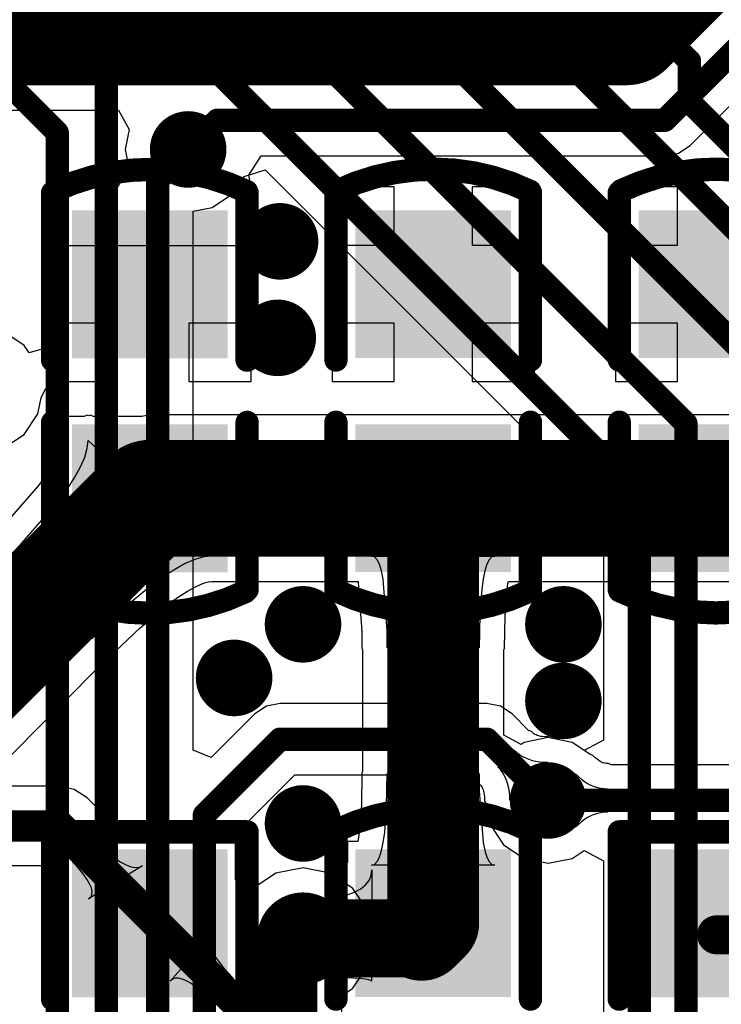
# Model space of a CAD drawing. Header units: millimetres. Extents: x 6.03 to 8.53, y 10.22 to 11.81.
# Tile 13 of 58: x 6.77 to 6.95, y 10.6 to 10.85. Entities that reach past the tile are written whole.
import ezdxf

# ---------------------------------------------------------------- set-up
doc = ezdxf.new("R2010")
doc.units = ezdxf.units.MM
doc.header["$MEASUREMENT"] = 0
for name, color, linetype in [('BottomLayer', 5, 'Continuous'), ('MultiLayer', 9, 'Continuous'), ('TopLayer', 1, 'Continuous'), ('TopOverlay', 2, 'Continuous'), ('TopPaste', 8, 'Continuous'), ('TopSolder', 216, 'Continuous')]:
    doc.layers.add(name, color=color, linetype=linetype)

# ---------------------------------------------------------------- blocks, each defined once
blk = doc.blocks.new('C0603_8')
at = {"layer": 'TopLayer'}
for points in [[(-0.0125, 0.016), (-0.0425, 0.016), (-0.0125, -0.016), (-0.0425, -0.016)], [(0.0425, 0.016), (0.0125, 0.016), (0.0425, -0.016), (0.0125, -0.016)]]:
    blk.add_solid(points, dxfattribs=at)
at = {"layer": 'TopOverlay', "const_width": 0.006}
for points in [[(-0.05154, -0.02444, -0.22601), (-0.05133, 0.02486)], [(0.05154, 0.02444, -0.227259), (0.05134, -0.02486)]]:
    blk.add_lwpolyline(points, format="xyb", dxfattribs=at)
at = {"layer": 'TopOverlay', "const_width": 0.003}
for points in [[(-0.05284, 0.02486, 1), (-0.04983, 0.02486, 1)], [(-0.0525, 0.025, 1), (-0.0495, 0.025, 1)], [(-0.0095, 0.025, 1), (-0.0065, 0.025, 1)], [(0.0065, 0.025, 1), (0.0095, 0.025, 1)], [(0.0495, 0.025, 1), (0.0525, 0.025, 1)], [(0.05004, 0.02444, 1), (0.05304, 0.02444, 1)], [(-0.05304, -0.02444, 1), (-0.05004, -0.02444, 1)], [(-0.0525, -0.025, 1), (-0.0495, -0.025, 1)], [(-0.0095, -0.025, 1), (-0.0065, -0.025, 1)], [(0.0065, -0.025, 1), (0.0095, -0.025, 1)], [(0.0495, -0.025, 1), (0.0525, -0.025, 1)], [(0.04984, -0.02486, 1), (0.05284, -0.02486, 1)]]:
    blk.add_lwpolyline(points, format="xyb", close=True, dxfattribs=at)
at = {"layer": 'TopOverlay', "const_width": 0.006}
for points in [[(-0.008, 0.025), (-0.051, 0.025)], [(0.051, 0.025), (0.008, 0.025)], [(-0.008, -0.025), (-0.051, -0.025)], [(0.051, -0.025), (0.008, -0.025)]]:
    blk.add_lwpolyline(points, dxfattribs=at)
at = {"layer": 'TopPaste'}
for points in [[(-0.0125, 0.016), (-0.0425, 0.016), (-0.0125, -0.016), (-0.0425, -0.016)], [(0.0425, 0.016), (0.0125, 0.016), (0.0425, -0.016), (0.0125, -0.016)]]:
    blk.add_solid(points, dxfattribs=at)
at = {"layer": 'TopSolder'}
for points in [[(-0.0085, 0.02), (-0.0465, 0.02), (-0.0085, -0.02), (-0.0465, -0.02)], [(0.0465, 0.02), (0.0085, 0.02), (0.0465, -0.02), (0.0085, -0.02)]]:
    blk.add_solid(points, dxfattribs=at)
blk = doc.blocks.new('C0603_9')
at = {"layer": 'TopLayer'}
for points in [[(-0.0125, 0.016), (-0.0425, 0.016), (-0.0125, -0.016), (-0.0425, -0.016)], [(0.0425, 0.016), (0.0125, 0.016), (0.0425, -0.016), (0.0125, -0.016)]]:
    blk.add_solid(points, dxfattribs=at)
at = {"layer": 'TopOverlay', "const_width": 0.006}
for points in [[(-0.05154, -0.02444, -0.22601), (-0.05133, 0.02486)], [(0.05154, 0.02444, -0.227259), (0.05134, -0.02486)]]:
    blk.add_lwpolyline(points, format="xyb", dxfattribs=at)
at = {"layer": 'TopOverlay', "const_width": 0.003}
for points in [[(-0.05284, 0.02486, 1), (-0.04983, 0.02486, 1)], [(-0.0525, 0.025, 1), (-0.0495, 0.025, 1)], [(-0.0095, 0.025, 1), (-0.0065, 0.025, 1)], [(0.0065, 0.025, 1), (0.0095, 0.025, 1)], [(0.0495, 0.025, 1), (0.0525, 0.025, 1)], [(0.05004, 0.02444, 1), (0.05304, 0.02444, 1)], [(-0.05304, -0.02444, 1), (-0.05004, -0.02444, 1)], [(-0.0525, -0.025, 1), (-0.0495, -0.025, 1)], [(-0.0095, -0.025, 1), (-0.0065, -0.025, 1)], [(0.0065, -0.025, 1), (0.0095, -0.025, 1)], [(0.0495, -0.025, 1), (0.0525, -0.025, 1)], [(0.04984, -0.02486, 1), (0.05284, -0.02486, 1)]]:
    blk.add_lwpolyline(points, format="xyb", close=True, dxfattribs=at)
at = {"layer": 'TopOverlay', "const_width": 0.006}
for points in [[(-0.051, 0.025), (-0.008, 0.025)], [(0.008, 0.025), (0.051, 0.025)], [(-0.051, -0.025), (-0.008, -0.025)], [(0.008, -0.025), (0.051, -0.025)]]:
    blk.add_lwpolyline(points, dxfattribs=at)
at = {"layer": 'TopPaste'}
for points in [[(-0.0125, 0.016), (-0.0425, 0.016), (-0.0125, -0.016), (-0.0425, -0.016)], [(0.0425, 0.016), (0.0125, 0.016), (0.0425, -0.016), (0.0125, -0.016)]]:
    blk.add_solid(points, dxfattribs=at)
at = {"layer": 'TopSolder'}
for points in [[(-0.0085, 0.02), (-0.0465, 0.02), (-0.0085, -0.02), (-0.0465, -0.02)], [(0.0465, 0.02), (0.0085, 0.02), (0.0465, -0.02), (0.0085, -0.02)]]:
    blk.add_solid(points, dxfattribs=at)
blk = doc.blocks.new('C0603_11')
at = {"layer": 'TopLayer'}
for points in [[(-0.0125, 0.016), (-0.0425, 0.016), (-0.0125, -0.016), (-0.0425, -0.016)], [(0.0425, 0.016), (0.0125, 0.016), (0.0425, -0.016), (0.0125, -0.016)]]:
    blk.add_solid(points, dxfattribs=at)
at = {"layer": 'TopOverlay', "const_width": 0.006}
for points in [[(-0.05154, -0.02444, -0.22601), (-0.05133, 0.02486)], [(0.05154, 0.02444, -0.227259), (0.05134, -0.02486)]]:
    blk.add_lwpolyline(points, format="xyb", dxfattribs=at)
at = {"layer": 'TopOverlay', "const_width": 0.003}
for points in [[(-0.05284, 0.02486, 1), (-0.04983, 0.02486, 1)], [(-0.0525, 0.025, 1), (-0.0495, 0.025, 1)], [(-0.0095, 0.025, 1), (-0.0065, 0.025, 1)], [(0.0065, 0.025, 1), (0.0095, 0.025, 1)], [(0.0495, 0.025, 1), (0.0525, 0.025, 1)], [(0.05004, 0.02444, 1), (0.05304, 0.02444, 1)], [(-0.05304, -0.02444, 1), (-0.05004, -0.02444, 1)], [(-0.0525, -0.025, 1), (-0.0495, -0.025, 1)], [(-0.0095, -0.025, 1), (-0.0065, -0.025, 1)], [(0.0065, -0.025, 1), (0.0095, -0.025, 1)], [(0.0495, -0.025, 1), (0.0525, -0.025, 1)], [(0.04984, -0.02486, 1), (0.05284, -0.02486, 1)]]:
    blk.add_lwpolyline(points, format="xyb", close=True, dxfattribs=at)
at = {"layer": 'TopOverlay', "const_width": 0.006}
for points in [[(-0.008, 0.025), (-0.051, 0.025)], [(0.051, 0.025), (0.008, 0.025)], [(-0.008, -0.025), (-0.051, -0.025)], [(0.051, -0.025), (0.008, -0.025)]]:
    blk.add_lwpolyline(points, dxfattribs=at)
at = {"layer": 'TopPaste'}
for points in [[(-0.0125, 0.016), (-0.0425, 0.016), (-0.0125, -0.016), (-0.0425, -0.016)], [(0.0425, 0.016), (0.0125, 0.016), (0.0425, -0.016), (0.0125, -0.016)]]:
    blk.add_solid(points, dxfattribs=at)
at = {"layer": 'TopSolder'}
for points in [[(-0.0085, 0.02), (-0.0465, 0.02), (-0.0085, -0.02), (-0.0465, -0.02)], [(0.0465, 0.02), (0.0085, 0.02), (0.0465, -0.02), (0.0085, -0.02)]]:
    blk.add_solid(points, dxfattribs=at)
blk = doc.blocks.new('C0603_12')
at = {"layer": 'TopLayer'}
for points in [[(-0.0125, 0.016), (-0.0425, 0.016), (-0.0125, -0.016), (-0.0425, -0.016)], [(0.0425, 0.016), (0.0125, 0.016), (0.0425, -0.016), (0.0125, -0.016)]]:
    blk.add_solid(points, dxfattribs=at)
at = {"layer": 'TopOverlay', "const_width": 0.006}
for points in [[(-0.05154, -0.02444, -0.22601), (-0.05133, 0.02486)], [(0.05154, 0.02444, -0.227259), (0.05134, -0.02486)]]:
    blk.add_lwpolyline(points, format="xyb", dxfattribs=at)
at = {"layer": 'TopOverlay', "const_width": 0.003}
for points in [[(-0.05284, 0.02486, 1), (-0.04983, 0.02486, 1)], [(-0.0525, 0.025, 1), (-0.0495, 0.025, 1)], [(-0.0095, 0.025, 1), (-0.0065, 0.025, 1)], [(0.0065, 0.025, 1), (0.0095, 0.025, 1)], [(0.0495, 0.025, 1), (0.0525, 0.025, 1)], [(0.05004, 0.02444, 1), (0.05304, 0.02444, 1)], [(-0.05304, -0.02444, 1), (-0.05004, -0.02444, 1)], [(-0.0525, -0.025, 1), (-0.0495, -0.025, 1)], [(-0.0095, -0.025, 1), (-0.0065, -0.025, 1)], [(0.0065, -0.025, 1), (0.0095, -0.025, 1)], [(0.0495, -0.025, 1), (0.0525, -0.025, 1)], [(0.04984, -0.02486, 1), (0.05284, -0.02486, 1)]]:
    blk.add_lwpolyline(points, format="xyb", close=True, dxfattribs=at)
at = {"layer": 'TopOverlay', "const_width": 0.006}
for points in [[(-0.008, 0.025), (-0.051, 0.025)], [(0.051, 0.025), (0.008, 0.025)], [(-0.008, -0.025), (-0.051, -0.025)], [(0.051, -0.025), (0.008, -0.025)]]:
    blk.add_lwpolyline(points, dxfattribs=at)
at = {"layer": 'TopPaste'}
for points in [[(-0.0125, 0.016), (-0.0425, 0.016), (-0.0125, -0.016), (-0.0425, -0.016)], [(0.0425, 0.016), (0.0125, 0.016), (0.0425, -0.016), (0.0125, -0.016)]]:
    blk.add_solid(points, dxfattribs=at)
at = {"layer": 'TopSolder'}
for points in [[(-0.0085, 0.02), (-0.0465, 0.02), (-0.0085, -0.02), (-0.0465, -0.02)], [(0.0465, 0.02), (0.0085, 0.02), (0.0465, -0.02), (0.0085, -0.02)]]:
    blk.add_solid(points, dxfattribs=at)
blk = doc.blocks.new('0603_30')
at = {"layer": 'TopLayer'}
for points in [[(-0.0425, -0.016), (-0.0125, -0.016), (-0.0425, 0.016), (-0.0125, 0.016)], [(0.0125, -0.016), (0.0425, -0.016), (0.0125, 0.016), (0.0425, 0.016)]]:
    blk.add_solid(points, dxfattribs=at)
at = {"layer": 'TopOverlay', "const_width": 0.006}
for points in [[(-0.051, 0.025), (-0.051, -0.025)], [(-0.051, 0.025), (-0.008, 0.025)], [(0.008, 0.025), (0.051, 0.025)], [(0.051, 0.025), (0.051, -0.025)], [(-0.051, -0.025), (-0.008, -0.025)], [(0.008, -0.025), (0.051, -0.025)]]:
    blk.add_lwpolyline(points, dxfattribs=at)
at = {"layer": 'TopOverlay', "const_width": 0.003}
for points in [[(-0.0525, 0.025, 1), (-0.0495, 0.025, 1)], [(-0.0525, 0.025, 1), (-0.0495, 0.025, 1)], [(-0.0095, 0.025, 1), (-0.0065, 0.025, 1)], [(0.0065, 0.025, 1), (0.0095, 0.025, 1)], [(0.0495, 0.025, 1), (0.0525, 0.025, 1)], [(0.0495, 0.025, 1), (0.0525, 0.025, 1)], [(-0.0525, -0.025, 1), (-0.0495, -0.025, 1)], [(-0.0525, -0.025, 1), (-0.0495, -0.025, 1)], [(-0.0095, -0.025, 1), (-0.0065, -0.025, 1)], [(0.0065, -0.025, 1), (0.0095, -0.025, 1)], [(0.0495, -0.025, 1), (0.0525, -0.025, 1)], [(0.0495, -0.025, 1), (0.0525, -0.025, 1)]]:
    blk.add_lwpolyline(points, format="xyb", close=True, dxfattribs=at)
at = {"layer": 'TopPaste'}
for points in [[(-0.0425, -0.016), (-0.0125, -0.016), (-0.0425, 0.016), (-0.0125, 0.016)], [(0.0125, -0.016), (0.0425, -0.016), (0.0125, 0.016), (0.0425, 0.016)]]:
    blk.add_solid(points, dxfattribs=at)
at = {"layer": 'TopSolder'}
for points in [[(-0.0465, -0.02), (-0.0085, -0.02), (-0.0465, 0.02), (-0.0085, 0.02)], [(0.0085, -0.02), (0.0465, -0.02), (0.0085, 0.02), (0.0465, 0.02)]]:
    blk.add_solid(points, dxfattribs=at)
blk = doc.blocks.new('0603_32')
at = {"layer": 'TopLayer'}
for points in [[(-0.0425, -0.016), (-0.0125, -0.016), (-0.0425, 0.016), (-0.0125, 0.016)], [(0.0125, -0.016), (0.0425, -0.016), (0.0125, 0.016), (0.0425, 0.016)]]:
    blk.add_solid(points, dxfattribs=at)
at = {"layer": 'TopOverlay', "const_width": 0.006}
for points in [[(-0.051, 0.025), (-0.051, -0.025)], [(-0.051, 0.025), (-0.008, 0.025)], [(0.008, 0.025), (0.051, 0.025)], [(0.051, 0.025), (0.051, -0.025)], [(-0.051, -0.025), (-0.008, -0.025)], [(0.008, -0.025), (0.051, -0.025)]]:
    blk.add_lwpolyline(points, dxfattribs=at)
at = {"layer": 'TopOverlay', "const_width": 0.003}
for points in [[(-0.0525, 0.025, 1), (-0.0495, 0.025, 1)], [(-0.0525, 0.025, 1), (-0.0495, 0.025, 1)], [(-0.0095, 0.025, 1), (-0.0065, 0.025, 1)], [(0.0065, 0.025, 1), (0.0095, 0.025, 1)], [(0.0495, 0.025, 1), (0.0525, 0.025, 1)], [(0.0495, 0.025, 1), (0.0525, 0.025, 1)], [(-0.0525, -0.025, 1), (-0.0495, -0.025, 1)], [(-0.0525, -0.025, 1), (-0.0495, -0.025, 1)], [(-0.0095, -0.025, 1), (-0.0065, -0.025, 1)], [(0.0065, -0.025, 1), (0.0095, -0.025, 1)], [(0.0495, -0.025, 1), (0.0525, -0.025, 1)], [(0.0495, -0.025, 1), (0.0525, -0.025, 1)]]:
    blk.add_lwpolyline(points, format="xyb", close=True, dxfattribs=at)
at = {"layer": 'TopPaste'}
for points in [[(-0.0425, -0.016), (-0.0125, -0.016), (-0.0425, 0.016), (-0.0125, 0.016)], [(0.0125, -0.016), (0.0425, -0.016), (0.0125, 0.016), (0.0425, 0.016)]]:
    blk.add_solid(points, dxfattribs=at)
at = {"layer": 'TopSolder'}
for points in [[(-0.0465, -0.02), (-0.0085, -0.02), (-0.0465, 0.02), (-0.0085, 0.02)], [(0.0085, -0.02), (0.0465, -0.02), (0.0085, 0.02), (0.0465, 0.02)]]:
    blk.add_solid(points, dxfattribs=at)

msp = doc.modelspace()

# ---------------------------------------------------------------- linework, layer by layer
at = {"layer": 'BottomLayer'}
for p, q in [((6.82245, 10.80354), (6.82545, 10.80804)), ((6.82545, 10.80804), (6.83084, 10.80972)), ((6.83084, 10.80972), (6.9178, 10.72277)), ((6.81721, 10.80004), (6.82245, 10.80354)), ((6.81233, 10.79907), (6.81721, 10.80004)), ((6.81233, 10.66058), (6.81233, 10.79907)), ((6.9178, 10.72277), (6.9178, 10.66313)), ((6.83113, 10.67186), (6.82816, 10.66987)), ((6.83465, 10.67256), (6.83113, 10.67186)), ((6.8878, 10.67256), (6.83465, 10.67256)), ((6.89131, 10.67186), (6.8878, 10.67256)), ((6.89428, 10.66987), (6.89131, 10.67186)), ((6.82816, 10.66987), (6.81695, 10.65866)), ((6.89855, 10.66561), (6.89428, 10.66987)), ((6.89925, 10.66535), (6.89855, 10.66561)), ((6.89968, 10.66495), (6.89925, 10.66535)), ((6.89992, 10.66478), (6.89968, 10.66495)), ((6.90017, 10.66462), (6.89992, 10.66478)), ((6.90045, 10.66447), (6.90017, 10.66462)), ((6.90078, 10.66434), (6.90045, 10.66447)), ((6.90116, 10.66422), (6.90078, 10.66434)), ((6.9016, 10.66412), (6.90116, 10.66422)), ((6.90212, 10.66404), (6.9016, 10.66412)), ((6.90271, 10.66399), (6.90212, 10.66404)), ((6.90357, 10.66397), (6.90271, 10.66399)), ((6.90436, 10.66363), (6.90357, 10.66397)), ((6.90972, 10.66256), (6.90436, 10.66363)), ((6.9128, 10.66051), (6.90972, 10.66256)), ((6.9178, 10.66313), (6.9128, 10.66051)), ((6.81695, 10.65866), (6.81233, 10.66058)), ((6.89062, 10.65632), (6.89486, 10.66056)), ((6.89486, 10.66056), (6.89551, 10.65997)), ((6.89551, 10.65997), (6.89621, 10.65944)), ((6.89621, 10.65944), (6.89695, 10.65897)), ((6.89695, 10.65897), (6.89774, 10.65856)), ((6.89121, 10.65567), (6.89062, 10.65632)), ((6.90345, 10.65748), (6.8937, 10.64774)), ((6.89774, 10.65856), (6.89858, 10.65822)), ((6.89858, 10.65822), (6.89946, 10.65795)), ((6.89946, 10.65795), (6.90038, 10.65773)), ((6.90038, 10.65773), (6.90136, 10.65759)), ((6.90136, 10.65759), (6.90238, 10.6575)), ((6.90238, 10.6575), (6.90345, 10.65748)), ((6.82437, 10.64014), (6.83845, 10.65421)), ((6.83845, 10.65421), (6.88399, 10.65421)), ((6.88399, 10.65421), (6.88558, 10.65263)), ((6.89175, 10.65497), (6.89121, 10.65567)), ((6.89221, 10.65423), (6.89175, 10.65497)), ((6.89262, 10.65344), (6.89221, 10.65423)), ((6.88558, 10.65263), (6.88583, 10.65194)), ((6.88583, 10.65194), (6.88623, 10.6515)), ((6.88623, 10.6515), (6.88641, 10.65127)), ((6.88641, 10.65127), (6.88656, 10.65101)), ((6.88656, 10.65101), (6.88671, 10.65073)), ((6.89296, 10.65261), (6.89262, 10.65344)), ((6.89323, 10.65172), (6.89296, 10.65261)), ((6.89345, 10.6508), (6.89323, 10.65172)), ((6.88671, 10.65073), (6.88684, 10.65041)), ((6.88684, 10.65041), (6.88696, 10.65002)), ((6.88696, 10.65002), (6.88706, 10.64958)), ((6.88706, 10.64958), (6.88714, 10.64906)), ((6.88714, 10.64906), (6.88719, 10.64847)), ((6.88719, 10.64847), (6.88721, 10.64761)), ((6.8936, 10.64982), (6.89345, 10.6508)), ((6.89368, 10.6488), (6.8936, 10.64982)), ((6.8937, 10.64774), (6.89368, 10.6488)), ((6.88721, 10.64761), (6.88755, 10.64682)), ((6.88755, 10.64682), (6.88862, 10.64146)), ((6.88862, 10.64146), (6.89212, 10.63622)), ((6.82437, 10.62837), (6.82437, 10.64014)), ((6.89212, 10.63622), (6.89736, 10.63271)), ((6.90972, 10.63271), (6.9128, 10.63477)), ((6.9128, 10.63477), (6.9178, 10.63214)), ((6.89736, 10.63271), (6.90354, 10.63149)), ((6.90354, 10.63149), (6.90972, 10.63271)), ((6.9178, 10.63214), (6.9178, 10.53539)), ((6.82937, 10.62616), (6.82437, 10.62837)), ((6.8336, 10.62898), (6.82937, 10.62616)), ((6.84055, 10.63036), (6.8336, 10.62898)), ((6.8475, 10.62898), (6.84055, 10.63036)), ((6.85339, 10.62505), (6.8475, 10.62898)), ((6.85733, 10.61915), (6.85339, 10.62505)), ((6.85871, 10.6122), (6.85733, 10.61915)), ((6.85733, 10.60526), (6.85871, 10.6122)), ((6.85339, 10.59936), (6.85733, 10.60526)), ((6.85051, 10.59744), (6.85339, 10.59936)), ((6.85051, 10.42617), (6.85051, 10.59744))]:
    msp.add_line(p, q, dxfattribs=at)
for points, const_width in [([(6.73917, 10.88738), (6.79, 10.83655)], 0.006), ([(6.77362, 10.87992), (6.92698, 10.72657)], 0.006), ([(6.80358, 10.87992), (6.93898, 10.74453)], 0.006), ([(6.83661, 10.87992), (6.95472, 10.76181)], 0.006), ([(6.86614, 10.87992), (6.9685, 10.77756)], 0.006), ([(6.89764, 10.87992), (6.93989, 10.83767)], 0.006), ([(6.72854, 10.86811), (6.77737, 10.81928)], 0.006), ([(6.79, 10.29957), (6.79, 10.83655)], 0.006), ([(6.93989, 10.82723), (6.93989, 10.83767)], 0.006), ([(6.93989, 10.82723), (7.00983, 10.7573)], 0.006), ([(6.77737, 10.28365), (6.77737, 10.81928)], 0.006), ([(6.80315, 10.80709), (6.81102, 10.81496)], 0.006), ([(6.80315, 10.31319), (6.80315, 10.80709)], 0.006), ([(6.93898, 10.50591), (6.93898, 10.74453)], 0.006), ([(6.92698, 10.53328), (6.92698, 10.72657)], 0.006), ([(6.8152, 10.64394), (6.83465, 10.66339)], 0.006), ([(6.83465, 10.66339), (6.8878, 10.66339)], 0.006), ([(6.8878, 10.66339), (6.90354, 10.64764)], 0.006), ([(6.8152, 10.41154), (6.8152, 10.64394)], 0.006), ([(6.8342, 10.60585), (6.84055, 10.6122)], 0.02), ([(6.8342, 10.41941), (6.8342, 10.60585)], 0.02)]:
    msp.add_lwpolyline(points, dxfattribs=dict(at, const_width=const_width))
for points, const_width in [([(6.7885, 10.83655, 1), (6.7915, 10.83655, 1)], 0.003), ([(6.7885, 10.83655, 1), (6.7915, 10.83655, 1)], 0.003), ([(6.93839, 10.83767, 1), (6.94139, 10.83767, 1)], 0.003), ([(6.93839, 10.83767, 1), (6.94139, 10.83767, 1)], 0.003), ([(6.93839, 10.82723, 1), (6.94139, 10.82723, 1)], 0.003), ([(6.93839, 10.82723, 1), (6.94139, 10.82723, 1)], 0.003), ([(6.8061, 10.81496, 1), (6.81595, 10.81496, 1)], 0.00984), ([(6.77587, 10.81928, 1), (6.77887, 10.81928, 1)], 0.003), ([(6.77587, 10.81928, 1), (6.77887, 10.81928, 1)], 0.003), ([(6.80952, 10.81496, 1), (6.81252, 10.81496, 1)], 0.003), ([(6.80165, 10.80709, 1), (6.80465, 10.80709, 1)], 0.003), ([(6.80165, 10.80709, 1), (6.80465, 10.80709, 1)], 0.003), ([(6.82972, 10.79134, 1), (6.83957, 10.79134, 1)], 0.00984), ([(6.82913, 10.76654, 1), (6.83898, 10.76654, 1)], 0.00984), ([(6.93748, 10.74453, 1), (6.94048, 10.74453, 1)], 0.003), ([(6.93748, 10.74453, 1), (6.94048, 10.74453, 1)], 0.003), ([(6.92548, 10.72657, 1), (6.92848, 10.72657, 1)], 0.003), ([(6.92548, 10.72657, 1), (6.92848, 10.72657, 1)], 0.003), ([(6.83563, 10.69291, 1), (6.84547, 10.69291, 1)], 0.00984), ([(6.90256, 10.69291, 1), (6.9124, 10.69291, 1)], 0.00984), ([(6.81791, 10.67913, 1), (6.82776, 10.67913, 1)], 0.00984), ([(6.90256, 10.67323, 1), (6.9124, 10.67323, 1)], 0.00984), ([(6.83315, 10.66339, 1), (6.83615, 10.66339, 1)], 0.003), ([(6.83315, 10.66339, 1), (6.83615, 10.66339, 1)], 0.003), ([(6.8863, 10.66339, 1), (6.8893, 10.66339, 1)], 0.003), ([(6.8863, 10.66339, 1), (6.8893, 10.66339, 1)], 0.003), ([(6.89862, 10.64764, 1), (6.90846, 10.64764, 1)], 0.00984), ([(6.83563, 10.64173, 1), (6.84547, 10.64173, 1)], 0.00984), ([(6.90204, 10.64764, 1), (6.90504, 10.64764, 1)], 0.003), ([(6.8137, 10.64394, 1), (6.8167, 10.64394, 1)], 0.003), ([(6.8137, 10.64394, 1), (6.8167, 10.64394, 1)], 0.003), ([(6.83465, 10.6122, 1), (6.84646, 10.6122, 1)], 0.01181), ([(6.83555, 10.6122, 1), (6.84555, 10.6122, 1)], 0.01), ([(6.8292, 10.60585, 1), (6.8392, 10.60585, 1)], 0.01), ([(6.8292, 10.60585, 1), (6.8392, 10.60585, 1)], 0.01)]:
    msp.add_lwpolyline(points, format="xyb", close=True, dxfattribs=dict(at, const_width=const_width))
at = {"layer": 'MultiLayer'}
for points, const_width in [([(6.8061, 10.81496, 1), (6.81595, 10.81496, 1)], 0.00984), ([(6.82972, 10.79134, 1), (6.83957, 10.79134, 1)], 0.00984), ([(6.82913, 10.76654, 1), (6.83898, 10.76654, 1)], 0.00984), ([(6.83563, 10.69291, 1), (6.84547, 10.69291, 1)], 0.00984), ([(6.90256, 10.69291, 1), (6.9124, 10.69291, 1)], 0.00984), ([(6.81791, 10.67913, 1), (6.82776, 10.67913, 1)], 0.00984), ([(6.90256, 10.67323, 1), (6.9124, 10.67323, 1)], 0.00984), ([(6.89862, 10.64764, 1), (6.90846, 10.64764, 1)], 0.00984), ([(6.83563, 10.64173, 1), (6.84547, 10.64173, 1)], 0.00984), ([(6.83465, 10.6122, 1), (6.84646, 10.6122, 1)], 0.01181)]:
    msp.add_lwpolyline(points, format="xyb", close=True, dxfattribs=dict(at, const_width=const_width))
at = {"layer": 'TopLayer'}
for p, q in [((6.94004, 10.81597), (6.97729, 10.85322)), ((6.75477, 10.82505), (6.79315, 10.82505)), ((6.79315, 10.82505), (6.79588, 10.82005)), ((6.79588, 10.82005), (6.79487, 10.81496)), ((6.93706, 10.81398), (6.94004, 10.81597)), ((6.79487, 10.81496), (6.7958, 10.81031)), ((6.82661, 10.80838), (6.82983, 10.81328)), ((6.82983, 10.81328), (6.93355, 10.81328)), ((6.93355, 10.81328), (6.93706, 10.81398)), ((6.7958, 10.81031), (6.79286, 10.80531)), ((6.82718, 10.80531), (6.82661, 10.80838)), ((6.86402, 10.80535), (6.84802, 10.80535)), ((6.84802, 10.80535), (6.84802, 10.79035)), ((6.86402, 10.79035), (6.86402, 10.80535)), ((6.90002, 10.80535), (6.88402, 10.80535)), ((6.88402, 10.80535), (6.88402, 10.79035)), ((6.90002, 10.79035), (6.90002, 10.80535)), ((6.93685, 10.80535), (6.92085, 10.80535)), ((6.92085, 10.80535), (6.92085, 10.79035)), ((6.93685, 10.79035), (6.93685, 10.80535)), ((6.79286, 10.80531), (6.77518, 10.80531)), ((6.77518, 10.80531), (6.77518, 10.79031)), ((6.82718, 10.79031), (6.82718, 10.80531)), ((6.82718, 10.80531), (6.82718, 10.80531)), ((6.77518, 10.79031), (6.82718, 10.79031)), ((6.84802, 10.79035), (6.86402, 10.79035)), ((6.88402, 10.79035), (6.90002, 10.79035)), ((6.92085, 10.79035), (6.93685, 10.79035)), ((6.79118, 10.77031), (6.77518, 10.77031)), ((6.77518, 10.77031), (6.77518, 10.76417)), ((6.79118, 10.75531), (6.79118, 10.77031)), ((6.82718, 10.77031), (6.81118, 10.77031)), ((6.81118, 10.77031), (6.81118, 10.75531)), ((6.82718, 10.75531), (6.82718, 10.77031)), ((6.86402, 10.77035), (6.84802, 10.77035)), ((6.84802, 10.77035), (6.84802, 10.75535)), ((6.86402, 10.75535), (6.86402, 10.77035)), ((6.90002, 10.77035), (6.88402, 10.77035)), ((6.88402, 10.77035), (6.88402, 10.75535)), ((6.90002, 10.75535), (6.90002, 10.77035)), ((6.93685, 10.77035), (6.92085, 10.77035)), ((6.92085, 10.77035), (6.92085, 10.75535)), ((6.93685, 10.75535), (6.93685, 10.77035)), ((6.7689, 10.76457), (6.76366, 10.76807)), ((6.77018, 10.76266), (6.7689, 10.76457)), ((6.77518, 10.76417), (6.77018, 10.76266)), ((6.77432, 10.75347), (6.7783, 10.75531)), ((6.7783, 10.75531), (6.79118, 10.75531)), ((6.81118, 10.75531), (6.82718, 10.75531)), ((6.84802, 10.75535), (6.86402, 10.75535)), ((6.88402, 10.75535), (6.90002, 10.75535)), ((6.92085, 10.75535), (6.93685, 10.75535)), ((6.77323, 10.75112), (6.77432, 10.75347)), ((6.7724, 10.74697), (6.77323, 10.75112)), ((6.7689, 10.74173), (6.7724, 10.74697)), ((6.78427, 10.74631), (6.77918, 10.74631)), ((6.77918, 10.74631), (6.77918, 10.7415)), ((6.78509, 10.74669), (6.78427, 10.74631)), ((6.78553, 10.74652), (6.78509, 10.74669)), ((6.78598, 10.74665), (6.78553, 10.74652)), ((6.7866, 10.74631), (6.78598, 10.74665)), ((6.79911, 10.74631), (6.7866, 10.74631)), ((6.80118, 10.74673), (6.79911, 10.74631)), ((6.96001, 10.74673), (6.80118, 10.74673)), ((6.76366, 10.73823), (6.7689, 10.74173)), ((6.77884, 10.74087), (6.77869, 10.7394)), ((6.77918, 10.7415), (6.77884, 10.74087)), ((6.78509, 10.73817), (6.7853, 10.74019)), ((6.7853, 10.74019), (6.81706, 10.71043)), ((6.77831, 10.73807), (6.77754, 10.73625)), ((6.77869, 10.7394), (6.77831, 10.73807)), ((6.78445, 10.73591), (6.78509, 10.73817)), ((6.77754, 10.73625), (6.77632, 10.73401)), ((6.78339, 10.73342), (6.78445, 10.73591)), ((6.77632, 10.73401), (6.77464, 10.73141)), ((6.78191, 10.73069), (6.78339, 10.73342)), ((6.77464, 10.73141), (6.77258, 10.72859)), ((6.78, 10.72773), (6.78191, 10.73069)), ((6.77258, 10.72859), (6.76334, 10.71796)), ((6.77766, 10.72454), (6.78, 10.72773)), ((6.76812, 10.71356), (6.77766, 10.72454)), ((6.76409, 10.70943), (6.76812, 10.71356)), ((6.7863, 10.68922), (6.76409, 10.70943)), ((6.81278, 10.70959), (6.81028, 10.70853)), ((6.81504, 10.71022), (6.81278, 10.70959)), ((6.81706, 10.71043), (6.81504, 10.71022)), ((6.85891, 10.71023), (6.85814, 10.71047)), ((6.85814, 10.71047), (6.8899, 10.71047)), ((6.8596, 10.70952), (6.85891, 10.71023)), ((6.86021, 10.70834), (6.8596, 10.70952)), ((6.88843, 10.70952), (6.88782, 10.70834)), ((6.88912, 10.71023), (6.88843, 10.70952)), ((6.8899, 10.71047), (6.88912, 10.71023)), ((6.80756, 10.70704), (6.8046, 10.70513)), ((6.81028, 10.70853), (6.80756, 10.70704)), ((6.86074, 10.70669), (6.86021, 10.70834)), ((6.86119, 10.70456), (6.86074, 10.70669)), ((6.88729, 10.70669), (6.88684, 10.70456)), ((6.88782, 10.70834), (6.88729, 10.70669)), ((6.8046, 10.70513), (6.8014, 10.7028)), ((6.86216, 10.69133), (6.86119, 10.70456)), ((6.88684, 10.70456), (6.88648, 10.70196)), ((6.8014, 10.7028), (6.79432, 10.69686)), ((6.81087, 10.70145), (6.81311, 10.70267)), ((6.81311, 10.70267), (6.81494, 10.70345)), ((6.81494, 10.70345), (6.81626, 10.70382)), ((6.81626, 10.70382), (6.81705, 10.7039)), ((6.81705, 10.7039), (6.85469, 10.7039)), ((6.85469, 10.7039), (6.85474, 10.70365)), ((6.85474, 10.70365), (6.85567, 10.69106)), ((6.88648, 10.70196), (6.88599, 10.69535)), ((6.89294, 10.70127), (6.89324, 10.70344)), ((6.89324, 10.70344), (6.89334, 10.7039)), ((6.89334, 10.7039), (6.96888, 10.7039)), ((6.80541, 10.69768), (6.80828, 10.69978)), ((6.80828, 10.69978), (6.81087, 10.70145)), ((6.89248, 10.69505), (6.89294, 10.70127)), ((6.79432, 10.69686), (6.7863, 10.68922)), ((6.79865, 10.69201), (6.80541, 10.69768)), ((6.88599, 10.69535), (6.88583, 10.68684)), ((6.89232, 10.68672), (6.89248, 10.69505)), ((6.79078, 10.68452), (6.79865, 10.69201)), ((6.85567, 10.69106), (6.85571, 10.68678)), ((6.8622, 10.68684), (6.86216, 10.69133)), ((6.85571, 10.68678), (6.85586, 10.68644)), ((6.85586, 10.68644), (6.85586, 10.65505)), ((6.88583, 10.68684), (6.8622, 10.68684)), ((6.89218, 10.68639), (6.89232, 10.68672)), ((6.76243, 10.65628), (6.79059, 10.68445)), ((6.79059, 10.68445), (6.79078, 10.68452)), ((6.89218, 10.6644), (6.89218, 10.68639)), ((6.89659, 10.66204), (6.89218, 10.6644)), ((6.90354, 10.66379), (6.89736, 10.66256)), ((6.90972, 10.66256), (6.90354, 10.66379)), ((6.89736, 10.66256), (6.89659, 10.66204)), ((6.91427, 10.65952), (6.90972, 10.66256)), ((6.91507, 10.65921), (6.91427, 10.65952)), ((6.91569, 10.65861), (6.91507, 10.65921)), ((6.91615, 10.65823), (6.91569, 10.65861)), ((6.91657, 10.65792), (6.91615, 10.65823)), ((6.91696, 10.65768), (6.91657, 10.65792)), ((6.91731, 10.65749), (6.91696, 10.65768)), ((6.91763, 10.65735), (6.91731, 10.65749)), ((6.91794, 10.65726), (6.91763, 10.65735)), ((6.91823, 10.65719), (6.91794, 10.65726)), ((6.91852, 10.65715), (6.91823, 10.65719)), ((6.91911, 10.65713), (6.91852, 10.65715)), ((6.91978, 10.65681), (6.91911, 10.65713)), ((6.98833, 10.65681), (6.91978, 10.65681)), ((6.85571, 10.65472), (6.85555, 10.6464)), ((6.85586, 10.65505), (6.85571, 10.65472)), ((6.86204, 10.6461), (6.8622, 10.6546)), ((6.8622, 10.6546), (6.88583, 10.6546)), ((6.88583, 10.6546), (6.88587, 10.65011)), ((6.91057, 10.64075), (6.91057, 10.65453)), ((6.91057, 10.65453), (6.91134, 10.65379)), ((6.91134, 10.65379), (6.91212, 10.65313)), ((6.77786, 10.65128), (6.7645, 10.65128)), ((6.78176, 10.6505), (6.77786, 10.65128)), ((6.91212, 10.65313), (6.91292, 10.65254)), ((6.91292, 10.65254), (6.91372, 10.65204)), ((6.91372, 10.65204), (6.91454, 10.65161)), ((6.91454, 10.65161), (6.91537, 10.65126)), ((6.91537, 10.65126), (6.91622, 10.65099)), ((6.91622, 10.65099), (6.91707, 10.65079)), ((6.78507, 10.64829), (6.78176, 10.6505)), ((6.88587, 10.65011), (6.88684, 10.63688)), ((6.91707, 10.65079), (6.91794, 10.65068)), ((6.91794, 10.65068), (6.91882, 10.65064)), ((6.91882, 10.65064), (6.91882, 10.64464)), ((6.79179, 10.64157), (6.78507, 10.64829)), ((6.85555, 10.6464), (6.85509, 10.64017)), ((6.86155, 10.63948), (6.86204, 10.6461)), ((6.91454, 10.64367), (6.91372, 10.64324)), ((6.91537, 10.64402), (6.91454, 10.64367)), ((6.91622, 10.64429), (6.91537, 10.64402)), ((6.91707, 10.64448), (6.91622, 10.64429)), ((6.91794, 10.6446), (6.91707, 10.64448)), ((6.91882, 10.64464), (6.91794, 10.6446)), ((6.79248, 10.6413), (6.79179, 10.64157)), ((6.79386, 10.63997), (6.79248, 10.6413)), ((6.91134, 10.64149), (6.91057, 10.64075)), ((6.91212, 10.64215), (6.91134, 10.64149)), ((6.91292, 10.64273), (6.91212, 10.64215)), ((6.91372, 10.64324), (6.91292, 10.64273)), ((6.79626, 10.63795), (6.79386, 10.63997)), ((6.85509, 10.64017), (6.85479, 10.63801)), ((6.86119, 10.63688), (6.86155, 10.63948)), ((6.77964, 10.63364), (6.78798, 10.63662)), ((6.78798, 10.63662), (6.78951, 10.63514)), ((6.79705, 10.6374), (6.79626, 10.63795)), ((6.7976, 10.63708), (6.79705, 10.6374)), ((6.80032, 10.63708), (6.7976, 10.63708)), ((6.8008, 10.63716), (6.80032, 10.63708)), ((6.80091, 10.63708), (6.8008, 10.63716)), ((6.82318, 10.63708), (6.80091, 10.63708)), ((6.82318, 10.62727), (6.82318, 10.63708)), ((6.8546, 10.6371), (6.85202, 10.6371)), ((6.85202, 10.6371), (6.85202, 10.63188)), ((6.85479, 10.63801), (6.8546, 10.6371)), ((6.86074, 10.63476), (6.86119, 10.63688)), ((6.88684, 10.63688), (6.88729, 10.63476)), ((6.78282, 10.63024), (6.77964, 10.63364)), ((6.78951, 10.63514), (6.79231, 10.63279)), ((6.86021, 10.6331), (6.86074, 10.63476)), ((6.88729, 10.63476), (6.88782, 10.6331)), ((6.75435, 10.63089), (6.77363, 10.63089)), ((6.77363, 10.63089), (6.77465, 10.62987)), ((6.79929, 10.63084), (6.78542, 10.62233)), ((6.79231, 10.63279), (6.79357, 10.63191)), ((6.79357, 10.63191), (6.79475, 10.63123)), ((6.79475, 10.63123), (6.79583, 10.63076)), ((6.79583, 10.63076), (6.79683, 10.63048)), ((6.79856, 10.63052), (6.79929, 10.63084)), ((6.85164, 10.63098), (6.84702, 10.62908)), ((6.85202, 10.63188), (6.85164, 10.63098)), ((6.85814, 10.63098), (6.85891, 10.63121)), ((6.8899, 10.63098), (6.85814, 10.63098)), ((6.85891, 10.63121), (6.8596, 10.63192)), ((6.8596, 10.63192), (6.86021, 10.6331)), ((6.88782, 10.6331), (6.88843, 10.63192)), ((6.88843, 10.63192), (6.88912, 10.63121)), ((6.88912, 10.63121), (6.8899, 10.63098)), ((6.77465, 10.62987), (6.7749, 10.6292)), ((6.7749, 10.6292), (6.77792, 10.62597)), ((6.78403, 10.62875), (6.78282, 10.63024)), ((6.78499, 10.62741), (6.78403, 10.62875)), ((6.79683, 10.63048), (6.79774, 10.6304)), ((6.79774, 10.6304), (6.79856, 10.63052)), ((6.8336, 10.62898), (6.82818, 10.62536)), ((6.84055, 10.63036), (6.8336, 10.62898)), ((6.847, 10.62908), (6.84055, 10.63036)), ((6.84702, 10.62908), (6.847, 10.62908)), ((6.85754, 10.62706), (6.85807, 10.62835)), ((6.85807, 10.62835), (6.85826, 10.62979)), ((6.85826, 10.62979), (6.85814, 10.60122)), ((6.77792, 10.62597), (6.77886, 10.62482)), ((6.78569, 10.62621), (6.78499, 10.62741)), ((6.78614, 10.62515), (6.78569, 10.62621)), ((6.82596, 10.6259), (6.82318, 10.62727)), ((6.82818, 10.62536), (6.82596, 10.6259)), ((6.85541, 10.62494), (6.85665, 10.62592)), ((6.85665, 10.62592), (6.85754, 10.62706)), ((6.77886, 10.62482), (6.77918, 10.62437)), ((6.77918, 10.62323), (6.77894, 10.62274)), ((6.77918, 10.62394), (6.7791, 10.62384)), ((6.7791, 10.62384), (6.77918, 10.62336)), ((6.77918, 10.62437), (6.77918, 10.62394)), ((6.77918, 10.62336), (6.77918, 10.62323)), ((6.78598, 10.62282), (6.78629, 10.62345)), ((6.78634, 10.62423), (6.78614, 10.62515)), ((6.78629, 10.62345), (6.78634, 10.62423)), ((6.84957, 10.62289), (6.85187, 10.62342)), ((6.85187, 10.62342), (6.85381, 10.6241)), ((6.85381, 10.6241), (6.85541, 10.62494)), ((6.77894, 10.62274), (6.77918, 10.62203)), ((6.77918, 10.62203), (6.77918, 10.59508)), ((6.78542, 10.62233), (6.78598, 10.62282)), ((6.84055, 10.6222), (6.84391, 10.62228)), ((6.84055, 10.6022), (6.84055, 10.6222)), ((6.84391, 10.62228), (6.84691, 10.62251)), ((6.84691, 10.62251), (6.84957, 10.62289)), ((6.80642, 10.6012), (6.81706, 10.61319)), ((6.81706, 10.61319), (6.81664, 10.61254)), ((6.81664, 10.61254), (6.81644, 10.61178)), ((6.81644, 10.61178), (6.81645, 10.61092)), ((6.81645, 10.61092), (6.81669, 10.60994)), ((6.81669, 10.60994), (6.81715, 10.60887)), ((6.81715, 10.60887), (6.81782, 10.60768)), ((6.81782, 10.60768), (6.81872, 10.60639)), ((6.81872, 10.60639), (6.81983, 10.60499)), ((6.81983, 10.60499), (6.82116, 10.60349)), ((6.82116, 10.60349), (6.82272, 10.60188)), ((6.80702, 10.60169), (6.80642, 10.6012)), ((6.80773, 10.60194), (6.80702, 10.60169)), ((6.80856, 10.60195), (6.80773, 10.60194)), ((6.80951, 10.60174), (6.80856, 10.60195)), ((6.81058, 10.60129), (6.80951, 10.60174)), ((6.81177, 10.6006), (6.81058, 10.60129)), ((6.81308, 10.59969), (6.81177, 10.6006)), ((6.82272, 10.60188), (6.81774, 10.59555)), ((6.84952, 10.60212), (6.84055, 10.6022)), ((6.85532, 10.60185), (6.84952, 10.60212)), ((6.85655, 10.60172), (6.85532, 10.60185)), ((6.85743, 10.60157), (6.85655, 10.60172)), ((6.85796, 10.60141), (6.85743, 10.60157)), ((6.85814, 10.60122), (6.85796, 10.60141)), ((6.81607, 10.59716), (6.81308, 10.59969)), ((6.81774, 10.59555), (6.81607, 10.59716))]:
    msp.add_line(p, q, dxfattribs=at)
for points, const_width in [([(6.92361, 10.84646), (6.96354, 10.88639)], 0.03), ([(6.93355, 10.82246), (6.97348, 10.86239)], 0.006), ([(6.7459, 10.84646), (6.92361, 10.84646)], 0.03), ([(6.81102, 10.81496), (6.81852, 10.82246)], 0.006), ([(6.81852, 10.82246), (6.93355, 10.82246)], 0.006), ([(6.7456, 10.66973), (6.80118, 10.72531)], 0.03), ([(6.80118, 10.72531), (6.87402, 10.72531)], 0.03), ([(6.87402, 10.72531), (6.96888, 10.72531)], 0.03), ([(6.87402, 10.72531), (6.87402, 10.72535)], 0.02362), ([(6.87402, 10.6161), (6.87402, 10.72531)], 0.02362), ([(6.90354, 10.64764), (6.99213, 10.64764)], 0.006), ([(6.69854, 10.64108), (6.77786, 10.64108)], 0.008), ([(6.77786, 10.64108), (6.82877, 10.59017)], 0.008), ([(6.87105, 10.61313), (6.87402, 10.6161)], 0.02362), ([(6.84055, 10.6122), (6.87012, 10.6122)], 0.02), ([(6.94685, 10.61311), (7.07828, 10.61311)], 0.01)]:
    msp.add_lwpolyline(points, dxfattribs=dict(at, const_width=const_width))
for points, const_width in [([(6.91611, 10.84646, 1), (6.93111, 10.84646, 1)], 0.015), ([(6.91611, 10.84646, 1), (6.93111, 10.84646, 1)], 0.015), ([(6.8061, 10.81496, 1), (6.81595, 10.81496, 1)], 0.00984), ([(6.81702, 10.82246, 1), (6.82002, 10.82246, 1)], 0.003), ([(6.81702, 10.82246, 1), (6.82002, 10.82246, 1)], 0.003), ([(6.93205, 10.82246, 1), (6.93505, 10.82246, 1)], 0.003), ([(6.93205, 10.82246, 1), (6.93505, 10.82246, 1)], 0.003), ([(6.80952, 10.81496, 1), (6.81252, 10.81496, 1)], 0.003), ([(6.82972, 10.79134, 1), (6.83957, 10.79134, 1)], 0.00984), ([(6.82913, 10.76654, 1), (6.83898, 10.76654, 1)], 0.00984), ([(6.79368, 10.72531, 1), (6.80868, 10.72531, 1)], 0.015), ([(6.79368, 10.72531, 1), (6.80868, 10.72531, 1)], 0.015), ([(6.86652, 10.72531, 1), (6.88152, 10.72531, 1)], 0.015), ([(6.86652, 10.72531, 1), (6.88152, 10.72531, 1)], 0.015), ([(6.86811, 10.72535, 1), (6.87992, 10.72535, 1)], 0.01181), ([(6.86811, 10.72531, 1), (6.87992, 10.72531, 1)], 0.01181), ([(6.86811, 10.72531, 1), (6.87992, 10.72531, 1)], 0.01181), ([(6.83563, 10.69291, 1), (6.84547, 10.69291, 1)], 0.00984), ([(6.90256, 10.69291, 1), (6.9124, 10.69291, 1)], 0.00984), ([(6.81791, 10.67913, 1), (6.82776, 10.67913, 1)], 0.00984), ([(6.90256, 10.67323, 1), (6.9124, 10.67323, 1)], 0.00984), ([(6.89862, 10.64764, 1), (6.90846, 10.64764, 1)], 0.00984), ([(6.83563, 10.64173, 1), (6.84547, 10.64173, 1)], 0.00984), ([(6.90204, 10.64764, 1), (6.90504, 10.64764, 1)], 0.003), ([(6.77586, 10.64108, 1), (6.77986, 10.64108, 1)], 0.004), ([(6.77586, 10.64108, 1), (6.77986, 10.64108, 1)], 0.004), ([(6.86811, 10.6161, 1), (6.87992, 10.6161, 1)], 0.01181), ([(6.86811, 10.6161, 1), (6.87992, 10.6161, 1)], 0.01181), ([(6.83465, 10.6122, 1), (6.84646, 10.6122, 1)], 0.01181), ([(6.86514, 10.61313, 1), (6.87695, 10.61313, 1)], 0.01181), ([(6.83555, 10.6122, 1), (6.84555, 10.6122, 1)], 0.01), ([(6.86512, 10.6122, 1), (6.87512, 10.6122, 1)], 0.01), ([(6.94435, 10.61311, 1), (6.94935, 10.61311, 1)], 0.005)]:
    msp.add_lwpolyline(points, format="xyb", close=True, dxfattribs=dict(at, const_width=const_width))

# ---------------------------------------------------------------- block references
for name, p, rotation in [('C0603_9', (6.80118, 10.75281), 270), ('C0603_8', (6.87402, 10.75285), 90), ('C0603_12', (6.94685, 10.75285), 90), ('C0603_11', (6.87402, 10.5886), 90), ('0603_30', (6.80118, 10.58858), 270), ('0603_32', (6.94685, 10.58858), 270)]:
    msp.add_blockref(name, p, dxfattribs=dict(rotation=rotation))

doc.saveas('drawing.dxf')
